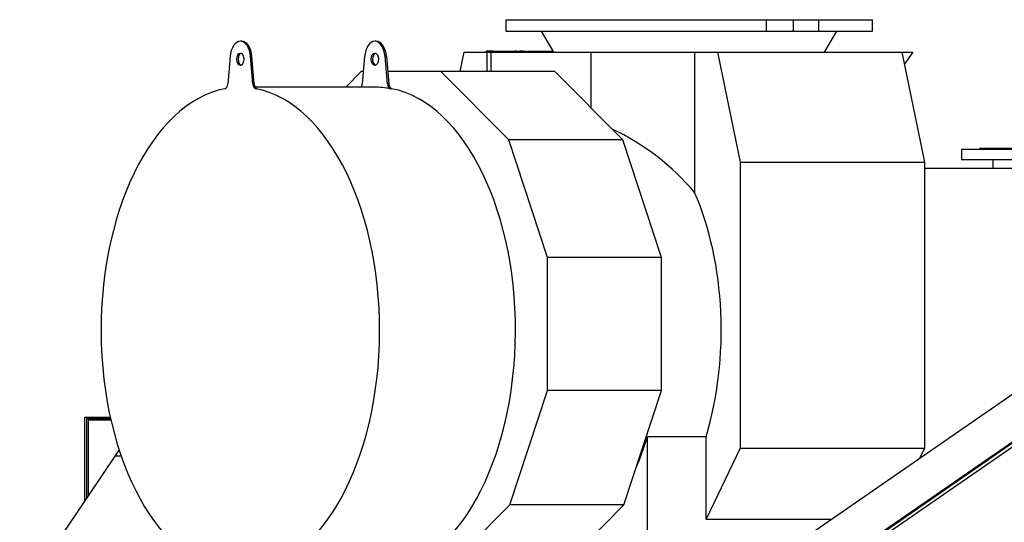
# Model space of a CAD drawing. Header units: inches. Extents: x 0 to 23760, y -13 to 16800.
# Tile 72 of 217: x 1955 to 3700, y 13998 to 14889. Entities that reach past the tile are written whole.
import ezdxf

# ---------------------------------------------------------------- set-up
doc = ezdxf.new("R2010")
doc.units = ezdxf.units.IN
doc.layers.add('254', color=7, linetype='Continuous', true_color=0xffffff)

msp = doc.modelspace()

# ---------------------------------------------------------------- linework, layer by layer
at = {"layer": '254', "color": 2, "linetype": 'Continuous', "lineweight": 25}
for p, q in [((2816.131, 14888.588), (2816.131, 14868.588)), ((2816.131, 14888.588), (3277.746, 14888.588)), ((3278.74, 14888.588), (3277.746, 14888.588)), ((3278.74, 14888.588), (3325.822, 14888.588)), ((3325.822, 14888.588), (3370.657, 14888.588)), ((3325.822, 14888.588), (3325.822, 14868.588)), ((3371.514, 14888.588), (3466.131, 14888.588)), ((3466.131, 14868.588), (3466.131, 14888.588)), ((2816.131, 14868.588), (3277.746, 14868.588)), ((2878.876, 14868.588), (2901.131, 14830.807)), ((3278.74, 14868.588), (3277.746, 14868.588)), ((3278.74, 14868.588), (3325.822, 14868.588)), ((3325.822, 14868.588), (3370.657, 14868.588)), ((3371.514, 14868.588), (3370.657, 14868.588)), ((3371.514, 14868.588), (3466.131, 14868.588)), ((3381.131, 14830.807), (3403.386, 14868.588)), ((2348.186, 14850.569), (2345.728, 14850.569)), ((2586.559, 14850.569), (2584.101, 14850.569)), ((2327.575, 14823.3), (2323.425, 14774.883)), ((2368.031, 14774.883), (2363.881, 14823.3)), ((2370.489, 14774.883), (2366.338, 14823.3)), ((2565.949, 14823.3), (2561.798, 14774.883)), ((2606.405, 14774.883), (2602.254, 14823.3)), ((2604.712, 14823.3), (2608.862, 14774.883)), ((2735.24, 14796.926), (2742.314, 14830.807)), ((2742.314, 14830.807), (2782.737, 14830.807)), ((2780.717, 14831.427), (2780.588, 14830.807)), ((2781.503, 14830.805), (2781.526, 14830.914)), ((2793.827, 14833.072), (2782.065, 14833.072)), ((2782.065, 14831.572), (2793.827, 14831.572)), ((2782.737, 14830.807), (2789.671, 14830.807)), ((2782.737, 14830.807), (2782.737, 14796.925)), ((2789.671, 14830.807), (2966.747, 14830.807)), ((2789.671, 14830.807), (2789.671, 14796.928)), ((2793.827, 14833.072), (2807.755, 14833.072)), ((2807.755, 14831.572), (2793.827, 14831.572)), ((2807.755, 14833.072), (2899.799, 14833.072)), ((2807.755, 14831.572), (2900.684, 14831.572)), ((2966.747, 14830.807), (3150.977, 14830.807)), ((2966.747, 14830.807), (2966.747, 14733.031)), ((3150.977, 14830.807), (3191.4, 14830.807)), ((3150.977, 14830.807), (3150.977, 14582.785)), ((3191.4, 14830.807), (3518.242, 14830.807)), ((3191.4, 14830.807), (3231.975, 14636.451)), ((3518.242, 14830.807), (3537.764, 14830.807)), ((3518.242, 14830.807), (3558.817, 14636.451)), ((3537.764, 14830.807), (3522.798, 14808.973)), ((2560.144, 14796.928), (2532.466, 14769.069)), ((2563.689, 14796.928), (2560.144, 14796.928)), ((2701.051, 14796.928), (2606.974, 14796.928)), ((2903.267, 14796.928), (2701.051, 14796.928)), ((2821.385, 14675.802), (2701.051, 14796.928)), ((3023.602, 14675.802), (2903.267, 14796.928)), ((2584.101, 14769.07), (2372.238, 14769.07)), ((3023.602, 14675.802), (2821.385, 14675.802)), ((2890.378, 14467.461), (2821.385, 14675.802)), ((3092.595, 14467.461), (3023.602, 14675.802)), ((3624.024, 14658.961), (3624.024, 14640.961)), ((3824.024, 14658.961), (3624.024, 14658.961)), ((3656.524, 14660.961), (3656.524, 14658.961)), ((3656.524, 14660.961), (3791.524, 14660.961)), ((3231.975, 14636.451), (3558.817, 14636.451)), ((3231.975, 14636.451), (3231.975, 14129.905)), ((3558.817, 14636.451), (3558.817, 14129.905)), ((3624.024, 14640.961), (3824.024, 14640.961)), ((3679.574, 14640.961), (3679.574, 14625.353)), ((3558.821, 14625.353), (3731.691, 14625.353)), ((2890.378, 14231.568), (2890.378, 14467.461)), ((3092.595, 14467.461), (2890.378, 14467.461)), ((3092.595, 14231.568), (3092.595, 14467.461)), ((3793.45, 14279.496), (3332.178, 13960.913)), ((2823.362, 14029.197), (2890.378, 14231.568)), ((3092.595, 14231.568), (2890.378, 14231.568)), ((3025.579, 14029.197), (3092.595, 14231.568)), ((3375.425, 13898.296), (3828.017, 14210.884)), ((3828.019, 14219.021), (3379.577, 13909.299)), ((3379.577, 13907.976), (3828.019, 14217.697)), ((2070.044, 14184.853), (2115.08, 14184.853)), ((2070.044, 14035.626), (2070.044, 14184.853)), ((2115.745, 14181.853), (2073.044, 14181.853)), ((2073.044, 14181.853), (2073.044, 14040.071)), ((2076.044, 14179.729), (2116.228, 14179.729)), ((2076.044, 14179.729), (2076.044, 14044.521)), ((3067.255, 13910.353), (3067.255, 14149.75)), ((3171.288, 14149.75), (3067.255, 14149.75)), ((3171.288, 14003.812), (3171.288, 14149.75)), ((2123.819, 14115.353), (2131.004, 14126.006)), ((3231.975, 14129.905), (3171.288, 14003.812)), ((3231.975, 14129.905), (3558.817, 14129.905)), ((3558.817, 14129.905), (3549.832, 14111.238)), ((1954.524, 13864.364), (2123.819, 14115.353)), ((2134.591, 14115.353), (2123.819, 14115.353)), ((2710.011, 13915.1), (2823.362, 14029.197)), ((3025.579, 14029.197), (2823.362, 14029.197)), ((2912.228, 13915.1), (3025.579, 14029.197)), ((3171.288, 14003.812), (3394.291, 14003.812))]:
    msp.add_line(p, q, dxfattribs=at)
at = {"layer": '254', "color": 110, "linetype": 'Continuous', "lineweight": 13}
for p, q in [((3277.746, 14888.588), (3277.746, 14868.588)), ((3278.74, 14888.588), (3278.74, 14868.588)), ((3370.657, 14888.588), (3370.657, 14868.588)), ((3371.514, 14888.588), (3371.514, 14868.588)), ((2363.881, 14823.3), (2366.338, 14823.3)), ((2604.712, 14823.3), (2602.254, 14823.3)), ((2781.526, 14830.914), (2901.071, 14830.914)), ((2793.827, 14831.572), (2793.827, 14833.072)), ((2807.755, 14833.072), (2807.755, 14831.572)), ((2368.031, 14774.883), (2370.489, 14774.883)), ((2608.862, 14774.883), (2606.405, 14774.883)), ((2373.069, 14766.423), (2375.527, 14766.423)), ((2613.9, 14766.423), (2611.442, 14766.423))]:
    msp.add_line(p, q, dxfattribs=at)
at = {"layer": '254', "color": 2, "linetype": 'Continuous', "lineweight": 25}
for centre, major_axis, ratio, start_param, end_param in [((2345.728, 14818.569), (0, -32), 0.57357644, 1.71915435, 4.56403095), ((2348.186, 14818.569), (0, -32), 0.57357644, 1.71915435, 3.14159265), ((2584.101, 14818.569), (0, -32), 0.57357644, 1.71915435, 4.56403095), ((2586.559, 14818.569), (0, 32), 0.57357644, 4.86074701, 6.28318531), ((2348.186, 14818.569), (0, 11), 0.57357644, 0.19595684, 1.57079633), ((2586.559, 14818.569), (0, 11), 0.57357644, 0.19595684, 1.57079633), ((2782.065, 14830.572), (0, -2.5), 0.57357644, 3.14159265, 4.36332313), ((2782.065, 14830.572), (0, 1), 0.57357644, 0, 1.22173048), ((2348.186, 14818.569), (0, 11), 0.57357644, 1.57079633, 2.94563581), ((2586.559, 14818.569), (0, 11), 0.57357644, 1.57079633, 2.94563581), ((2317.752, 14776.361), (0, 10), 0.57357644, 3.25254614, 4.56403095), ((2373.704, 14776.361), (0, 10), 0.57357644, 1.71915435, 3.03063917), ((2376.162, 14776.361), (0, 10), 0.57357644, 1.71915435, 3.03063917), ((2556.125, 14776.361), (0, 10), 0.57357644, 3.89533763, 4.56403095), ((2584.101, 14338.57), (0, -430.5), 0.57357644, 3.03063917, 3.14159265), ((2612.077, 14776.361), (0, 10), 0.57357644, 1.71915435, 3.03063917), ((2614.535, 14776.361), (0, -10), 0.57357644, 4.86074701, 6.17223182), ((2345.728, 14338.57), (0, 430.5), 0.57357644, 0.11095348, 6.17223182), ((2586.559, 14338.57), (0, 430.5), 0.57357644, 3.14159265, 6.17223182), ((2796.083, 14338.57), (-445.92, 0), 0.90453535, 3.7919463, 4.22664748), ((2966.851, 14338.57), (0, -403.35), 0.57357644, 1.08362391, 2.22114997), ((2862.819, 14338.57), (0, 403.35), 0.57357644, 4.0684379, 4.22521656)]:
    msp.add_ellipse(centre, major_axis=major_axis, ratio=ratio, start_param=start_param, end_param=end_param, dxfattribs=at)
for centre in [(2345.728, 14818.569), (2584.101, 14818.569)]:
    msp.add_ellipse(centre, major_axis=(0, 11), ratio=0.57357644, dxfattribs=at)
for points, knots in [([(2829.409, 14832.643), (2829.633, 14832.687), (2832.467, 14833.223), (2835.174, 14833.452)], [0, 0, 0, 0.07922272, 1, 1, 1]), ([(2841.043, 14833.626), (2842.046, 14833.6), (2846.172, 14833.342), (2850.2, 14832.613), (2851.066, 14832.427)], [0, 0, 0, 0.20309078, 0.82875555, 1, 1, 1])]:
    msp.add_open_spline(points, degree=2, knots=knots, dxfattribs=at)

doc.saveas('drawing.dxf')
